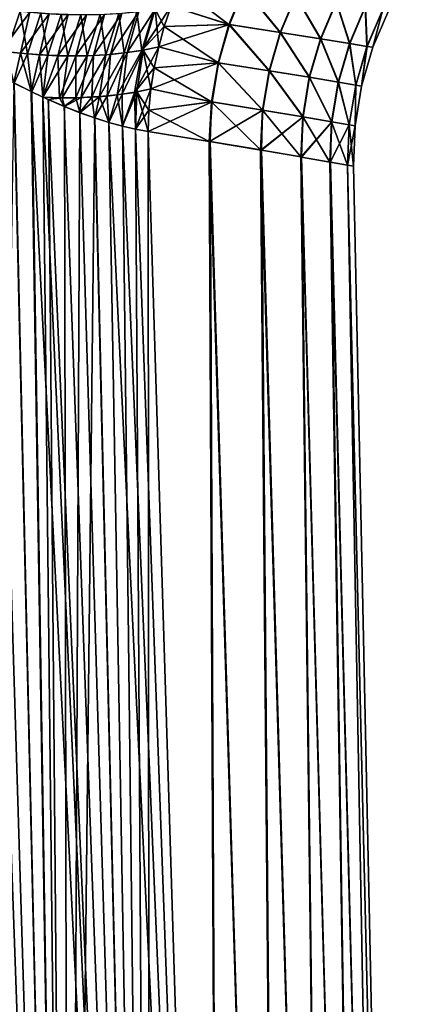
# Model space of a CAD drawing. Header units: millimetres. Extents: x -30 to 76, y -3 to 301.
# Tile 10 of 256: x 19.63 to 25.43, y 24.18 to 39.11. Entities that reach past the tile are written whole.
import ezdxf

# ---------------------------------------------------------------- set-up
doc = ezdxf.new("R2010")
doc.units = ezdxf.units.MM
doc.header["$LTSCALE"] = 81.481481
for name, color, linetype in [('15', 7, 'CONTINUOUS'), ('16', 7, 'CONTINUOUS'), ('17', 7, 'CONTINUOUS'), ('3', 7, 'CONTINUOUS')]:
    doc.layers.add(name, color=color, linetype=linetype)

msp = doc.modelspace()

# ---------------------------------------------------------------- linework, layer by layer
at = {"layer": '15', "color": 7, "linetype": 'CONTINUOUS', "true_color": 0xaaaaaa}
for points in [[(21.824, 39.011, -11.741), (21.482, 38.648, -12.113), (21.926, 39.317, -11.776), (21.824, 39.011, -11.741)], [(21.926, 39.317, -11.776), (21.482, 38.648, -12.113), (21.671, 39.269, -12.15), (21.926, 39.317, -11.776)], [(19.636, 39.241, -14.724), (19.43, 38.625, -14.85), (19.315, 39.28, -15.082), (19.636, 39.241, -14.724)], [(19.748, 38.593, -14.466), (19.43, 38.625, -14.85), (19.636, 39.241, -14.724), (19.748, 38.593, -14.466)], [(19.951, 39.212, -14.363), (19.748, 38.593, -14.466), (19.636, 39.241, -14.724), (19.951, 39.212, -14.363)], [(20.058, 38.573, -14.08), (19.748, 38.593, -14.466), (19.951, 39.212, -14.363), (20.058, 38.573, -14.08)], [(20.258, 39.194, -14), (20.058, 38.573, -14.08), (19.951, 39.212, -14.363), (20.258, 39.194, -14)], [(20.36, 38.564, -13.69), (20.058, 38.573, -14.08), (20.258, 39.194, -14), (20.36, 38.564, -13.69)], [(20.558, 39.187, -13.634), (20.36, 38.564, -13.69), (20.258, 39.194, -14), (20.558, 39.187, -13.634)], [(20.654, 38.567, -13.299), (20.36, 38.564, -13.69), (20.558, 39.187, -13.634), (20.654, 38.567, -13.299)], [(20.849, 39.191, -13.265), (20.654, 38.567, -13.299), (20.558, 39.187, -13.634), (20.849, 39.191, -13.265)], [(20.939, 38.582, -12.905), (20.654, 38.567, -13.299), (20.849, 39.191, -13.265), (20.939, 38.582, -12.905)], [(21.132, 39.206, -12.895), (20.939, 38.582, -12.905), (20.849, 39.191, -13.265), (21.132, 39.206, -12.895)], [(21.215, 38.609, -12.509), (20.939, 38.582, -12.905), (21.132, 39.206, -12.895), (21.215, 38.609, -12.509)], [(21.406, 39.231, -12.523), (21.215, 38.609, -12.509), (21.132, 39.206, -12.895), (21.406, 39.231, -12.523)], [(21.482, 38.648, -12.113), (21.215, 38.609, -12.509), (21.406, 39.231, -12.523), (21.482, 38.648, -12.113)], [(21.671, 39.269, -12.15), (21.482, 38.648, -12.113), (21.406, 39.231, -12.523), (21.671, 39.269, -12.15)], [(21.739, 38.699, -11.715), (21.482, 38.648, -12.113), (21.824, 39.011, -11.741), (21.739, 38.699, -11.715)], [(21.671, 38.382, -11.7), (21.371, 38.01, -12.106), (21.739, 38.699, -11.715), (21.671, 38.382, -11.7)], [(21.739, 38.699, -11.715), (21.371, 38.01, -12.106), (21.482, 38.648, -12.113), (21.739, 38.699, -11.715)], [(19.748, 38.593, -14.466), (19.548, 38.151, -14.694), (19.43, 38.625, -14.85), (19.748, 38.593, -14.466)], [(19.813, 38.019, -14.358), (19.548, 38.151, -14.694), (19.748, 38.593, -14.466), (19.813, 38.019, -14.358)], [(20.058, 38.573, -14.08), (19.813, 38.019, -14.358), (19.748, 38.593, -14.466), (20.058, 38.573, -14.08)], [(19.982, 37.939, -14.136), (19.813, 38.019, -14.358), (20.058, 38.573, -14.08), (19.982, 37.939, -14.136)], [(20.36, 38.564, -13.69), (19.982, 37.939, -14.136), (20.058, 38.573, -14.08), (20.36, 38.564, -13.69)], [(20.277, 37.93, -13.735), (19.982, 37.939, -14.136), (20.36, 38.564, -13.69), (20.277, 37.93, -13.735)], [(20.563, 37.932, -13.331), (20.277, 37.93, -13.735), (20.654, 38.567, -13.299), (20.563, 37.932, -13.331)], [(20.654, 38.567, -13.299), (20.277, 37.93, -13.735), (20.36, 38.564, -13.69), (20.654, 38.567, -13.299)], [(20.841, 37.946, -12.924), (20.563, 37.932, -13.331), (20.939, 38.582, -12.905), (20.841, 37.946, -12.924)], [(20.939, 38.582, -12.905), (20.563, 37.932, -13.331), (20.654, 38.567, -13.299), (20.939, 38.582, -12.905)], [(21.111, 37.972, -12.516), (20.841, 37.946, -12.924), (21.215, 38.609, -12.509), (21.111, 37.972, -12.516)], [(21.215, 38.609, -12.509), (20.841, 37.946, -12.924), (20.939, 38.582, -12.905), (21.215, 38.609, -12.509)], [(21.371, 38.01, -12.106), (21.111, 37.972, -12.516), (21.482, 38.648, -12.113), (21.371, 38.01, -12.106)], [(21.482, 38.648, -12.113), (21.111, 37.972, -12.516), (21.215, 38.609, -12.509), (21.482, 38.648, -12.113)], [(21.622, 38.062, -11.696), (21.371, 38.01, -12.106), (21.671, 38.382, -11.7), (21.622, 38.062, -11.696)], [(20.768, 37.622, -13.027), (20.544, 37.702, -13.358), (20.841, 37.946, -12.924), (20.768, 37.622, -13.027)], [(20.841, 37.946, -12.924), (20.544, 37.702, -13.358), (20.563, 37.932, -13.331), (20.841, 37.946, -12.924)], [(20.983, 37.553, -12.698), (20.768, 37.622, -13.027), (20.841, 37.946, -12.924), (20.983, 37.553, -12.698)], [(21.111, 37.972, -12.516), (20.983, 37.553, -12.698), (20.841, 37.946, -12.924), (21.111, 37.972, -12.516)], [(21.189, 37.496, -12.37), (20.983, 37.553, -12.698), (21.111, 37.972, -12.516), (21.189, 37.496, -12.37)], [(21.371, 38.01, -12.106), (21.189, 37.496, -12.37), (21.111, 37.972, -12.516), (21.371, 38.01, -12.106)], [(21.387, 37.45, -12.043), (21.189, 37.496, -12.37), (21.371, 38.01, -12.106), (21.387, 37.45, -12.043)], [(21.622, 38.062, -11.696), (21.387, 37.45, -12.043), (21.371, 38.01, -12.106), (21.622, 38.062, -11.696)], [(21.59, 37.739, -11.701), (21.387, 37.45, -12.043), (21.622, 38.062, -11.696), (21.59, 37.739, -11.701)], [(20.067, 37.901, -14.023), (19.982, 37.939, -14.136), (20.277, 37.93, -13.735), (20.067, 37.901, -14.023)], [(20.311, 37.795, -13.69), (20.067, 37.901, -14.023), (20.277, 37.93, -13.735), (20.311, 37.795, -13.69)], [(20.563, 37.932, -13.331), (20.311, 37.795, -13.69), (20.277, 37.93, -13.735), (20.563, 37.932, -13.331)], [(20.544, 37.702, -13.358), (20.311, 37.795, -13.69), (20.563, 37.932, -13.331), (20.544, 37.702, -13.358)], [(21.577, 37.416, -11.718), (21.387, 37.45, -12.043), (21.59, 37.739, -11.701), (21.577, 37.416, -11.718)]]:
    msp.add_3dface(points, dxfattribs=at)
at = {"layer": '16', "color": 7, "linetype": 'CONTINUOUS', "true_color": 0xaaaaaa}
for points in [[(21.926, 39.317, -11.776), (22.045, 39.615, -11.822), (22.803, 39.039, -9.953), (21.926, 39.317, -11.776)], [(23.038, 39.592, 10.004), (21.926, 39.317, 11.776), (22.812, 39.038, 9.934), (23.038, 39.592, 10.004)], [(22.045, 39.615, -11.822), (23.029, 39.593, -10.023), (22.803, 39.039, -9.953), (22.045, 39.615, -11.822)], [(23.029, 39.593, -10.023), (23.58, 38.92, -8.054), (22.803, 39.039, -9.953), (23.029, 39.593, -10.023)], [(23.038, 39.592, 10.004), (22.812, 39.038, 9.934), (23.587, 38.919, 8.035), (23.038, 39.592, 10.004)], [(23.812, 39.477, -8.11), (23.58, 38.92, -8.054), (23.029, 39.593, -10.023), (23.812, 39.477, -8.11)], [(23.819, 39.475, 8.091), (23.038, 39.592, 10.004), (23.587, 38.919, 8.035), (23.819, 39.475, 8.091)], [(23.812, 39.477, -8.11), (24.191, 38.823, -6.096), (23.58, 38.92, -8.054), (23.812, 39.477, -8.11)], [(23.819, 39.475, 8.091), (23.587, 38.919, 8.035), (24.196, 38.822, 6.076), (23.819, 39.475, 8.091)], [(24.427, 39.382, -6.138), (24.191, 38.823, -6.096), (23.812, 39.477, -8.11), (24.427, 39.382, -6.138)], [(24.432, 39.381, 6.118), (23.819, 39.475, 8.091), (24.196, 38.822, 6.076), (24.432, 39.381, 6.118)], [(21.926, 39.317, 11.776), (21.823, 39.01, 11.741), (22.812, 39.038, 9.934), (21.926, 39.317, 11.776)], [(21.824, 39.011, -11.741), (21.926, 39.317, -11.776), (22.803, 39.039, -9.953), (21.824, 39.011, -11.741)], [(24.427, 39.382, -6.138), (24.63, 38.752, -4.093), (24.191, 38.823, -6.096), (24.427, 39.382, -6.138)], [(24.432, 39.381, 6.118), (24.196, 38.822, 6.076), (24.634, 38.752, 4.073), (24.432, 39.381, 6.118)], [(24.87, 39.313, -4.121), (24.63, 38.752, -4.093), (24.427, 39.382, -6.138), (24.87, 39.313, -4.121)], [(24.874, 39.312, 4.1), (24.432, 39.381, 6.118), (24.634, 38.752, 4.073), (24.874, 39.312, 4.1)], [(24.87, 39.313, -4.121), (24.896, 38.708, -2.059), (24.63, 38.752, -4.093), (24.87, 39.313, -4.121)], [(24.874, 39.312, 4.1), (24.634, 38.752, 4.073), (24.898, 38.708, 2.039), (24.874, 39.312, 4.1)], [(25.138, 39.27, -2.073), (24.896, 38.708, -2.059), (24.87, 39.313, -4.121), (25.138, 39.27, -2.073)], [(25.139, 39.27, 2.052), (24.874, 39.312, 4.1), (24.898, 38.708, 2.039), (25.139, 39.27, 2.052)], [(25.138, 39.27, -2.073), (24.985, 38.694, -0.01), (24.896, 38.708, -2.059), (25.138, 39.27, -2.073)], [(25.139, 39.27, 2.052), (24.898, 38.708, 2.039), (24.985, 38.694, -0.01), (25.139, 39.27, 2.052)], [(25.228, 39.256, -0.01), (25.139, 39.27, 2.052), (24.985, 38.694, -0.01), (25.228, 39.256, -0.01)], [(25.228, 39.256, -0.01), (24.985, 38.694, -0.01), (25.138, 39.27, -2.073), (25.228, 39.256, -0.01)], [(21.823, 39.01, 11.741), (21.739, 38.699, 11.715), (22.812, 39.038, 9.934), (21.823, 39.01, 11.741)], [(22.812, 39.038, 9.934), (21.739, 38.699, 11.715), (22.647, 38.46, 9.894), (22.812, 39.038, 9.934)], [(21.739, 38.699, -11.715), (21.824, 39.011, -11.741), (22.639, 38.461, -9.913), (21.739, 38.699, -11.715)], [(21.824, 39.011, -11.741), (22.803, 39.039, -9.953), (22.639, 38.461, -9.913), (21.824, 39.011, -11.741)], [(22.803, 39.039, -9.953), (23.413, 38.339, -8.023), (22.639, 38.461, -9.913), (22.803, 39.039, -9.953)], [(22.812, 39.038, 9.934), (22.647, 38.46, 9.894), (23.42, 38.338, 8.004), (22.812, 39.038, 9.934)], [(23.58, 38.92, -8.054), (23.413, 38.339, -8.023), (22.803, 39.039, -9.953), (23.58, 38.92, -8.054)], [(23.587, 38.919, 8.035), (22.812, 39.038, 9.934), (23.42, 38.338, 8.004), (23.587, 38.919, 8.035)], [(23.58, 38.92, -8.054), (24.021, 38.239, -6.073), (23.413, 38.339, -8.023), (23.58, 38.92, -8.054)], [(23.587, 38.919, 8.035), (23.42, 38.338, 8.004), (24.027, 38.239, 6.054), (23.587, 38.919, 8.035)], [(24.191, 38.823, -6.096), (24.021, 38.239, -6.073), (23.58, 38.92, -8.054), (24.191, 38.823, -6.096)], [(24.196, 38.822, 6.076), (23.587, 38.919, 8.035), (24.027, 38.239, 6.054), (24.196, 38.822, 6.076)], [(21.671, 38.382, -11.7), (21.739, 38.699, -11.715), (22.639, 38.461, -9.913), (21.671, 38.382, -11.7)], [(21.739, 38.699, 11.715), (21.671, 38.382, 11.7), (22.647, 38.46, 9.894), (21.739, 38.699, 11.715)], [(24.191, 38.823, -6.096), (24.46, 38.166, -4.078), (24.021, 38.239, -6.073), (24.191, 38.823, -6.096)], [(24.196, 38.822, 6.076), (24.027, 38.239, 6.054), (24.463, 38.166, 4.058), (24.196, 38.822, 6.076)], [(24.63, 38.752, -4.093), (24.46, 38.166, -4.078), (24.191, 38.823, -6.096), (24.63, 38.752, -4.093)], [(24.634, 38.752, 4.073), (24.196, 38.822, 6.076), (24.463, 38.166, 4.058), (24.634, 38.752, 4.073)], [(24.63, 38.752, -4.093), (24.725, 38.121, -2.052), (24.46, 38.166, -4.078), (24.63, 38.752, -4.093)], [(24.634, 38.752, 4.073), (24.463, 38.166, 4.058), (24.726, 38.121, 2.031), (24.634, 38.752, 4.073)], [(24.896, 38.708, -2.059), (24.725, 38.121, -2.052), (24.63, 38.752, -4.093), (24.896, 38.708, -2.059)], [(24.898, 38.708, 2.039), (24.634, 38.752, 4.073), (24.726, 38.121, 2.031), (24.898, 38.708, 2.039)], [(24.896, 38.708, -2.059), (24.814, 38.106, -0.01), (24.725, 38.121, -2.052), (24.896, 38.708, -2.059)], [(24.898, 38.708, 2.039), (24.726, 38.121, 2.031), (24.814, 38.106, -0.01), (24.898, 38.708, 2.039)], [(24.985, 38.694, -0.01), (24.898, 38.708, 2.039), (24.814, 38.106, -0.01), (24.985, 38.694, -0.01)], [(24.985, 38.694, -0.01), (24.814, 38.106, -0.01), (24.896, 38.708, -2.059), (24.985, 38.694, -0.01)], [(21.671, 38.382, 11.7), (21.622, 38.062, 11.696), (22.647, 38.46, 9.894), (21.671, 38.382, 11.7)], [(22.647, 38.46, 9.894), (21.622, 38.062, 11.696), (22.547, 37.866, 9.885), (22.647, 38.46, 9.894)], [(21.671, 38.382, -11.7), (22.639, 38.461, -9.913), (22.538, 37.868, -9.903), (21.671, 38.382, -11.7)], [(22.639, 38.461, -9.913), (23.312, 37.742, -8.017), (22.538, 37.868, -9.903), (22.639, 38.461, -9.913)], [(22.647, 38.46, 9.894), (22.547, 37.866, 9.885), (23.319, 37.74, 7.998), (22.647, 38.46, 9.894)], [(23.413, 38.339, -8.023), (23.312, 37.742, -8.017), (22.639, 38.461, -9.913), (23.413, 38.339, -8.023)], [(23.42, 38.338, 8.004), (22.647, 38.46, 9.894), (23.319, 37.74, 7.998), (23.42, 38.338, 8.004)], [(21.622, 38.062, -11.696), (21.671, 38.382, -11.7), (22.538, 37.868, -9.903), (21.622, 38.062, -11.696)], [(23.413, 38.339, -8.023), (23.922, 37.639, -6.07), (23.312, 37.742, -8.017), (23.413, 38.339, -8.023)], [(23.42, 38.338, 8.004), (23.319, 37.74, 7.998), (23.927, 37.638, 6.05), (23.42, 38.338, 8.004)], [(24.021, 38.239, -6.073), (23.922, 37.639, -6.07), (23.413, 38.339, -8.023), (24.021, 38.239, -6.073)], [(24.027, 38.239, 6.054), (23.42, 38.338, 8.004), (23.927, 37.638, 6.05), (24.027, 38.239, 6.054)], [(24.021, 38.239, -6.073), (24.361, 37.564, -4.076), (23.922, 37.639, -6.07), (24.021, 38.239, -6.073)], [(24.027, 38.239, 6.054), (23.927, 37.638, 6.05), (24.364, 37.563, 4.056), (24.027, 38.239, 6.054)], [(24.46, 38.166, -4.078), (24.361, 37.564, -4.076), (24.021, 38.239, -6.073), (24.46, 38.166, -4.078)], [(24.463, 38.166, 4.058), (24.027, 38.239, 6.054), (24.364, 37.563, 4.056), (24.463, 38.166, 4.058)], [(24.46, 38.166, -4.078), (24.626, 37.518, -2.051), (24.361, 37.564, -4.076), (24.46, 38.166, -4.078)], [(24.463, 38.166, 4.058), (24.364, 37.563, 4.056), (24.627, 37.517, 2.031), (24.463, 38.166, 4.058)], [(24.725, 38.121, -2.052), (24.626, 37.518, -2.051), (24.46, 38.166, -4.078), (24.725, 38.121, -2.052)], [(24.726, 38.121, 2.031), (24.463, 38.166, 4.058), (24.627, 37.517, 2.031), (24.726, 38.121, 2.031)], [(24.725, 38.121, -2.052), (24.715, 37.502, -0.01), (24.626, 37.518, -2.051), (24.725, 38.121, -2.052)], [(24.726, 38.121, 2.031), (24.627, 37.517, 2.031), (24.715, 37.502, -0.01), (24.726, 38.121, 2.031)], [(24.814, 38.106, -0.01), (24.726, 38.121, 2.031), (24.715, 37.502, -0.01), (24.814, 38.106, -0.01)], [(24.814, 38.106, -0.01), (24.715, 37.502, -0.01), (24.725, 38.121, -2.052), (24.814, 38.106, -0.01)], [(21.59, 37.739, -11.701), (21.622, 38.062, -11.696), (22.538, 37.868, -9.903), (21.59, 37.739, -11.701)], [(21.622, 38.062, 11.696), (21.59, 37.739, 11.701), (22.547, 37.866, 9.885), (21.622, 38.062, 11.696)], [(21.577, 37.416, 11.718), (22.511, 37.266, 9.906), (22.547, 37.866, 9.885), (21.577, 37.416, 11.718)], [(21.59, 37.739, 11.701), (21.577, 37.416, 11.718), (22.547, 37.866, 9.885), (21.59, 37.739, 11.701)], [(22.503, 37.267, -9.925), (21.59, 37.739, -11.701), (22.538, 37.868, -9.903), (22.503, 37.267, -9.925)], [(22.519, 37.264, -9.89), (22.503, 37.267, -9.925), (22.538, 37.868, -9.903), (22.519, 37.264, -9.89)], [(22.547, 37.866, 9.885), (22.511, 37.266, 9.906), (23.319, 37.74, 7.998), (22.547, 37.866, 9.885)], [(23.281, 37.137, -8.036), (22.519, 37.264, -9.89), (22.538, 37.868, -9.903), (23.281, 37.137, -8.036)], [(23.312, 37.742, -8.017), (23.281, 37.137, -8.036), (22.538, 37.868, -9.903), (23.312, 37.742, -8.017)], [(22.503, 37.267, -9.925), (21.577, 37.416, -11.718), (21.59, 37.739, -11.701), (22.503, 37.267, -9.925)], [(22.511, 37.266, 9.906), (23.287, 37.136, 8.017), (23.319, 37.74, 7.998), (22.511, 37.266, 9.906)], [(23.296, 37.135, -7.995), (23.281, 37.137, -8.036), (23.312, 37.742, -8.017), (23.296, 37.135, -7.995)], [(23.319, 37.74, 7.998), (23.287, 37.136, 8.017), (23.927, 37.638, 6.05), (23.319, 37.74, 7.998)], [(23.893, 37.032, -6.085), (23.296, 37.135, -7.995), (23.312, 37.742, -8.017), (23.893, 37.032, -6.085)], [(23.922, 37.639, -6.07), (23.893, 37.032, -6.085), (23.312, 37.742, -8.017), (23.922, 37.639, -6.07)], [(23.287, 37.136, 8.017), (23.295, 37.135, 7.995), (23.927, 37.638, 6.05), (23.287, 37.136, 8.017)], [(23.295, 37.135, 7.995), (23.898, 37.031, 6.066), (23.927, 37.638, 6.05), (23.295, 37.135, 7.995)], [(23.904, 37.03, -6.043), (23.893, 37.032, -6.085), (23.922, 37.639, -6.07), (23.904, 37.03, -6.043)], [(23.927, 37.638, 6.05), (23.898, 37.031, 6.066), (24.364, 37.563, 4.056), (23.927, 37.638, 6.05)], [(23.898, 37.031, 6.066), (23.904, 37.03, 6.043), (24.364, 37.563, 4.056), (23.898, 37.031, 6.066)], [(24.334, 36.954, -4.087), (23.904, 37.03, -6.043), (23.922, 37.639, -6.07), (24.334, 36.954, -4.087)], [(23.904, 37.03, 6.043), (24.338, 36.954, 4.067), (24.364, 37.563, 4.056), (23.904, 37.03, 6.043)], [(24.361, 37.564, -4.076), (24.334, 36.954, -4.087), (23.922, 37.639, -6.07), (24.361, 37.564, -4.076)], [(24.341, 36.953, -4.051), (24.334, 36.954, -4.087), (24.361, 37.564, -4.076), (24.341, 36.953, -4.051)], [(24.364, 37.563, 4.056), (24.338, 36.954, 4.067), (24.627, 37.517, 2.031), (24.364, 37.563, 4.056)], [(24.338, 36.954, 4.067), (24.603, 36.906, 2.036), (24.627, 37.517, 2.031), (24.338, 36.954, 4.067)], [(24.601, 36.907, -2.057), (24.341, 36.953, -4.051), (24.361, 37.564, -4.076), (24.601, 36.907, -2.057)], [(24.626, 37.518, -2.051), (24.601, 36.907, -2.057), (24.361, 37.564, -4.076), (24.626, 37.518, -2.051)], [(24.603, 36.906, -2.031), (24.601, 36.907, -2.057), (24.626, 37.518, -2.051), (24.603, 36.906, -2.031)], [(24.691, 36.89, -0.01), (24.603, 36.906, -2.031), (24.626, 37.518, -2.051), (24.691, 36.89, -0.01)], [(24.627, 37.517, 2.031), (24.603, 36.906, 2.036), (24.715, 37.502, -0.01), (24.627, 37.517, 2.031)], [(24.603, 36.906, 2.036), (24.691, 36.89, -0.01), (24.715, 37.502, -0.01), (24.603, 36.906, 2.036)], [(24.715, 37.502, -0.01), (24.691, 36.89, -0.01), (24.626, 37.518, -2.051), (24.715, 37.502, -0.01)]]:
    msp.add_3dface(points, dxfattribs=at)
at = {"layer": '17', "color": 7, "linetype": 'CONTINUOUS', "true_color": 0xaaaaaa}
for points in [[(21.823, 39.01, 11.741), (21.926, 39.317, 11.776), (21.686, 39.271, 12.128), (21.823, 39.01, 11.741)], [(19.785, 39.226, 14.555), (19.486, 39.258, 14.893), (19.35, 38.635, 14.945), (19.785, 39.226, 14.555)], [(19.643, 38.603, 14.594), (19.785, 39.226, 14.555), (19.35, 38.635, 14.945), (19.643, 38.603, 14.594)], [(20.078, 39.204, 14.214), (19.785, 39.226, 14.555), (19.643, 38.603, 14.594), (20.078, 39.204, 14.214)], [(19.93, 38.58, 14.241), (20.078, 39.204, 14.214), (19.643, 38.603, 14.594), (19.93, 38.58, 14.241)], [(20.365, 39.191, 13.871), (20.078, 39.204, 14.214), (19.93, 38.58, 14.241), (20.365, 39.191, 13.871)], [(20.21, 38.567, 13.885), (20.365, 39.191, 13.871), (19.93, 38.58, 14.241), (20.21, 38.567, 13.885)], [(20.644, 39.187, 13.525), (20.365, 39.191, 13.871), (20.21, 38.567, 13.885), (20.644, 39.187, 13.525)], [(20.484, 38.564, 13.527), (20.644, 39.187, 13.525), (20.21, 38.567, 13.885), (20.484, 38.564, 13.527)], [(20.916, 39.193, 13.178), (20.644, 39.187, 13.525), (20.484, 38.564, 13.527), (20.916, 39.193, 13.178)], [(20.75, 38.571, 13.168), (20.916, 39.193, 13.178), (20.484, 38.564, 13.527), (20.75, 38.571, 13.168)], [(21.181, 39.209, 12.829), (20.916, 39.193, 13.178), (20.75, 38.571, 13.168), (21.181, 39.209, 12.829)], [(21.009, 38.587, 12.806), (21.181, 39.209, 12.829), (20.75, 38.571, 13.168), (21.009, 38.587, 12.806)], [(21.438, 39.235, 12.479), (21.181, 39.209, 12.829), (21.009, 38.587, 12.806), (21.438, 39.235, 12.479)], [(21.26, 38.614, 12.443), (21.438, 39.235, 12.479), (21.009, 38.587, 12.806), (21.26, 38.614, 12.443)], [(21.686, 39.271, 12.128), (21.438, 39.235, 12.479), (21.26, 38.614, 12.443), (21.686, 39.271, 12.128)], [(21.504, 38.652, 12.08), (21.686, 39.271, 12.128), (21.26, 38.614, 12.443), (21.504, 38.652, 12.08)], [(21.739, 38.699, 11.715), (21.686, 39.271, 12.128), (21.504, 38.652, 12.08), (21.739, 38.699, 11.715)], [(21.739, 38.699, 11.715), (21.823, 39.01, 11.741), (21.686, 39.271, 12.128), (21.739, 38.699, 11.715)], [(21.671, 38.382, 11.7), (21.739, 38.699, 11.715), (21.504, 38.652, 12.08), (21.671, 38.382, 11.7)], [(19.54, 38.156, 14.704), (19.643, 38.603, 14.594), (19.35, 38.635, 14.945), (19.54, 38.156, 14.704)], [(19.54, 38.156, 14.704), (19.806, 38.023, 14.367), (19.643, 38.603, 14.594), (19.54, 38.156, 14.704)], [(19.806, 38.023, 14.367), (19.93, 38.58, 14.241), (19.643, 38.603, 14.594), (19.806, 38.023, 14.367)], [(19.806, 38.023, 14.367), (19.982, 37.939, 14.136), (19.93, 38.58, 14.241), (19.806, 38.023, 14.367)], [(19.982, 37.939, 14.136), (20.21, 38.567, 13.885), (19.93, 38.58, 14.241), (19.982, 37.939, 14.136)], [(20.21, 38.567, 13.885), (19.982, 37.939, 14.136), (20.235, 37.93, 13.793), (20.21, 38.567, 13.885)], [(20.484, 38.564, 13.527), (20.21, 38.567, 13.885), (20.235, 37.93, 13.793), (20.484, 38.564, 13.527)], [(20.482, 37.93, 13.447), (20.484, 38.564, 13.527), (20.235, 37.93, 13.793), (20.482, 37.93, 13.447)], [(20.75, 38.571, 13.168), (20.484, 38.564, 13.527), (20.482, 37.93, 13.447), (20.75, 38.571, 13.168)], [(20.723, 37.938, 13.099), (20.75, 38.571, 13.168), (20.482, 37.93, 13.447), (20.723, 37.938, 13.099)], [(21.009, 38.587, 12.806), (20.75, 38.571, 13.168), (20.723, 37.938, 13.099), (21.009, 38.587, 12.806)], [(20.958, 37.955, 12.75), (21.009, 38.587, 12.806), (20.723, 37.938, 13.099), (20.958, 37.955, 12.75)], [(21.26, 38.614, 12.443), (21.009, 38.587, 12.806), (20.958, 37.955, 12.75), (21.26, 38.614, 12.443)], [(21.186, 37.982, 12.399), (21.26, 38.614, 12.443), (20.958, 37.955, 12.75), (21.186, 37.982, 12.399)], [(21.504, 38.652, 12.08), (21.26, 38.614, 12.443), (21.186, 37.982, 12.399), (21.504, 38.652, 12.08)], [(21.407, 38.017, 12.048), (21.504, 38.652, 12.08), (21.186, 37.982, 12.399), (21.407, 38.017, 12.048)], [(21.622, 38.062, 11.696), (21.504, 38.652, 12.08), (21.407, 38.017, 12.048), (21.622, 38.062, 11.696)], [(21.622, 38.062, 11.696), (21.671, 38.382, 11.7), (21.504, 38.652, 12.08), (21.622, 38.062, 11.696)], [(20.766, 37.623, 13.031), (20.958, 37.955, 12.75), (20.723, 37.938, 13.099), (20.766, 37.623, 13.031)], [(20.766, 37.623, 13.031), (20.982, 37.554, 12.701), (20.958, 37.955, 12.75), (20.766, 37.623, 13.031)], [(20.982, 37.554, 12.701), (21.186, 37.982, 12.399), (20.958, 37.955, 12.75), (20.982, 37.554, 12.701)], [(20.982, 37.554, 12.701), (21.188, 37.496, 12.372), (21.186, 37.982, 12.399), (20.982, 37.554, 12.701)], [(21.188, 37.496, 12.372), (21.407, 38.017, 12.048), (21.186, 37.982, 12.399), (21.188, 37.496, 12.372)], [(21.188, 37.496, 12.372), (21.387, 37.45, 12.044), (21.407, 38.017, 12.048), (21.188, 37.496, 12.372)], [(21.387, 37.45, 12.044), (21.577, 37.416, 11.718), (21.407, 38.017, 12.048), (21.387, 37.45, 12.044)], [(21.59, 37.739, 11.701), (21.622, 38.062, 11.696), (21.407, 38.017, 12.048), (21.59, 37.739, 11.701)], [(21.577, 37.416, 11.718), (21.59, 37.739, 11.701), (21.407, 38.017, 12.048), (21.577, 37.416, 11.718)], [(19.982, 37.939, 14.136), (20.061, 37.903, 14.031), (20.235, 37.93, 13.793), (19.982, 37.939, 14.136)], [(20.061, 37.903, 14.031), (20.306, 37.797, 13.696), (20.235, 37.93, 13.793), (20.061, 37.903, 14.031)], [(20.306, 37.797, 13.696), (20.482, 37.93, 13.447), (20.235, 37.93, 13.793), (20.306, 37.797, 13.696)], [(20.306, 37.797, 13.696), (20.541, 37.704, 13.363), (20.482, 37.93, 13.447), (20.306, 37.797, 13.696)], [(20.541, 37.704, 13.363), (20.723, 37.938, 13.099), (20.482, 37.93, 13.447), (20.541, 37.704, 13.363)], [(20.541, 37.704, 13.363), (20.766, 37.623, 13.031), (20.723, 37.938, 13.099), (20.541, 37.704, 13.363)]]:
    msp.add_3dface(points, dxfattribs=at)
at = {"layer": '3', "color": 7, "linetype": 'CONTINUOUS', "true_color": 0xaaaaaa}
for points in [[(18.995, 2.044, 16.56), (20.374, 2.044, 14.923), (18.435, 38.786, 15.979), (18.995, 2.044, 16.56)], [(18.435, 38.786, 15.979), (20.374, 2.044, 14.923), (18.463, 38.768, 15.948), (18.435, 38.786, 15.979)], [(18.463, 38.768, 15.948), (20.374, 2.044, 14.923), (18.671, 38.641, 15.722), (18.463, 38.768, 15.948)], [(18.671, 38.641, 15.722), (20.374, 2.044, 14.923), (18.874, 38.522, 15.495), (18.671, 38.641, 15.722)], [(18.874, 38.522, 15.495), (20.374, 2.044, 14.923), (19.071, 38.409, 15.269), (18.874, 38.522, 15.495)], [(19.071, 38.409, 15.269), (20.374, 2.044, 14.923), (19.262, 38.303, 15.043), (19.071, 38.409, 15.269)], [(19.262, 38.303, 15.043), (20.374, 2.044, 14.923), (19.54, 38.156, 14.704), (19.262, 38.303, 15.043)], [(20.375, 2.044, -14.922), (18.996, 2.044, -16.559), (19.548, 38.151, -14.694), (20.375, 2.044, -14.922)], [(19.54, 38.156, 14.704), (20.374, 2.044, 14.923), (19.806, 38.023, 14.367), (19.54, 38.156, 14.704)], [(19.813, 38.019, -14.358), (20.375, 2.044, -14.922), (19.548, 38.151, -14.694), (19.813, 38.019, -14.358)], [(20.374, 2.044, 14.923), (21.604, 2.044, 13.173), (19.806, 38.023, 14.367), (20.374, 2.044, 14.923)], [(19.806, 38.023, 14.367), (21.604, 2.044, 13.173), (19.982, 37.939, 14.136), (19.806, 38.023, 14.367)], [(19.982, 37.939, -14.136), (20.375, 2.044, -14.922), (19.813, 38.019, -14.358), (19.982, 37.939, -14.136)], [(20.067, 37.901, -14.023), (20.375, 2.044, -14.922), (19.982, 37.939, -14.136), (20.067, 37.901, -14.023)], [(19.982, 37.939, 14.136), (21.604, 2.044, 13.173), (20.061, 37.903, 14.031), (19.982, 37.939, 14.136)], [(20.061, 37.903, 14.031), (21.604, 2.044, 13.173), (20.306, 37.797, 13.696), (20.061, 37.903, 14.031)], [(20.311, 37.795, -13.69), (20.375, 2.044, -14.922), (20.067, 37.901, -14.023), (20.311, 37.795, -13.69)], [(20.306, 37.797, 13.696), (21.604, 2.044, 13.173), (20.541, 37.704, 13.363), (20.306, 37.797, 13.696)], [(20.544, 37.702, -13.358), (20.375, 2.044, -14.922), (20.311, 37.795, -13.69), (20.544, 37.702, -13.358)], [(20.768, 37.622, -13.027), (20.375, 2.044, -14.922), (20.544, 37.702, -13.358), (20.768, 37.622, -13.027)], [(20.541, 37.704, 13.363), (21.604, 2.044, 13.173), (20.766, 37.623, 13.031), (20.541, 37.704, 13.363)], [(21.605, 2.044, -13.172), (20.375, 2.044, -14.922), (20.768, 37.622, -13.027), (21.605, 2.044, -13.172)], [(20.766, 37.623, 13.031), (21.604, 2.044, 13.173), (20.982, 37.554, 12.701), (20.766, 37.623, 13.031)], [(20.983, 37.553, -12.698), (21.605, 2.044, -13.172), (20.768, 37.622, -13.027), (20.983, 37.553, -12.698)], [(21.604, 2.044, 13.173), (22.676, 2.044, 11.322), (20.982, 37.554, 12.701), (21.604, 2.044, 13.173)], [(20.982, 37.554, 12.701), (22.676, 2.044, 11.322), (21.188, 37.496, 12.372), (20.982, 37.554, 12.701)], [(21.189, 37.496, -12.37), (21.605, 2.044, -13.172), (20.983, 37.553, -12.698), (21.189, 37.496, -12.37)], [(21.188, 37.496, 12.372), (22.676, 2.044, 11.322), (21.387, 37.45, 12.044), (21.188, 37.496, 12.372)], [(21.387, 37.45, -12.043), (21.605, 2.044, -13.172), (21.189, 37.496, -12.37), (21.387, 37.45, -12.043)], [(21.577, 37.416, -11.718), (21.605, 2.044, -13.172), (21.387, 37.45, -12.043), (21.577, 37.416, -11.718)], [(21.387, 37.45, 12.044), (22.676, 2.044, 11.322), (21.577, 37.416, 11.718), (21.387, 37.45, 12.044)], [(22.677, 2.044, -11.32), (21.605, 2.044, -13.172), (21.577, 37.416, -11.718), (22.677, 2.044, -11.32)], [(22.503, 37.267, -9.925), (22.677, 2.044, -11.32), (21.577, 37.416, -11.718), (22.503, 37.267, -9.925)], [(21.577, 37.416, 11.718), (22.676, 2.044, 11.322), (22.511, 37.266, 9.906), (21.577, 37.416, 11.718)], [(22.519, 37.264, -9.89), (22.677, 2.044, -11.32), (22.503, 37.267, -9.925), (22.519, 37.264, -9.89)], [(22.676, 2.044, 11.322), (23.583, 2.044, 9.384), (22.511, 37.266, 9.906), (22.676, 2.044, 11.322)], [(22.511, 37.266, 9.906), (23.583, 2.044, 9.384), (23.287, 37.136, 8.017), (22.511, 37.266, 9.906)], [(23.584, 2.044, -9.382), (22.677, 2.044, -11.32), (22.519, 37.264, -9.89), (23.584, 2.044, -9.382)], [(23.281, 37.137, -8.036), (23.584, 2.044, -9.382), (22.519, 37.264, -9.89), (23.281, 37.137, -8.036)], [(23.296, 37.135, -7.995), (23.584, 2.044, -9.382), (23.281, 37.137, -8.036), (23.296, 37.135, -7.995)], [(23.583, 2.044, 9.384), (24.317, 2.044, 7.374), (23.287, 37.136, 8.017), (23.583, 2.044, 9.384)], [(23.287, 37.136, 8.017), (24.317, 2.044, 7.374), (23.295, 37.135, 7.995), (23.287, 37.136, 8.017)], [(23.295, 37.135, 7.995), (24.317, 2.044, 7.374), (23.898, 37.031, 6.066), (23.295, 37.135, 7.995)], [(24.317, 2.044, -7.372), (23.584, 2.044, -9.382), (23.296, 37.135, -7.995), (24.317, 2.044, -7.372)], [(23.893, 37.032, -6.085), (24.317, 2.044, -7.372), (23.296, 37.135, -7.995), (23.893, 37.032, -6.085)], [(23.904, 37.03, -6.043), (24.317, 2.044, -7.372), (23.893, 37.032, -6.085), (23.904, 37.03, -6.043)], [(24.317, 2.044, 7.374), (24.872, 2.044, 5.308), (23.898, 37.031, 6.066), (24.317, 2.044, 7.374)], [(23.898, 37.031, 6.066), (24.872, 2.044, 5.308), (23.904, 37.03, 6.043), (23.898, 37.031, 6.066)], [(24.873, 2.044, -5.306), (24.317, 2.044, -7.372), (23.904, 37.03, -6.043), (24.873, 2.044, -5.306)], [(24.334, 36.954, -4.087), (24.873, 2.044, -5.306), (23.904, 37.03, -6.043), (24.334, 36.954, -4.087)], [(23.904, 37.03, 6.043), (24.872, 2.044, 5.308), (24.338, 36.954, 4.067), (23.904, 37.03, 6.043)], [(24.341, 36.953, -4.051), (24.873, 2.044, -5.306), (24.334, 36.954, -4.087), (24.341, 36.953, -4.051)], [(24.872, 2.044, 5.308), (25.245, 2.044, 3.202), (24.338, 36.954, 4.067), (24.872, 2.044, 5.308)], [(24.338, 36.954, 4.067), (25.245, 2.044, 3.202), (24.603, 36.906, 2.036), (24.338, 36.954, 4.067)], [(25.245, 2.044, -3.2), (24.873, 2.044, -5.306), (24.341, 36.953, -4.051), (25.245, 2.044, -3.2)], [(24.601, 36.907, -2.057), (25.245, 2.044, -3.2), (24.341, 36.953, -4.051), (24.601, 36.907, -2.057)], [(24.603, 36.906, -2.031), (25.245, 2.044, -3.2), (24.601, 36.907, -2.057), (24.603, 36.906, -2.031)], [(25.432, 2.044, -1.069), (25.245, 2.044, -3.2), (24.603, 36.906, -2.031), (25.432, 2.044, -1.069)], [(24.691, 36.89, -0.01), (25.432, 2.044, -1.069), (24.603, 36.906, -2.031), (24.691, 36.89, -0.01)], [(25.245, 2.044, 3.202), (25.432, 2.044, 1.071), (24.603, 36.906, 2.036), (25.245, 2.044, 3.202)], [(24.603, 36.906, 2.036), (25.432, 2.044, 1.071), (24.691, 36.89, -0.01), (24.603, 36.906, 2.036)], [(25.432, 2.044, 1.071), (25.432, 2.044, -1.069), (24.691, 36.89, -0.01), (25.432, 2.044, 1.071)]]:
    msp.add_3dface(points, dxfattribs=at)

doc.saveas('drawing.dxf')
